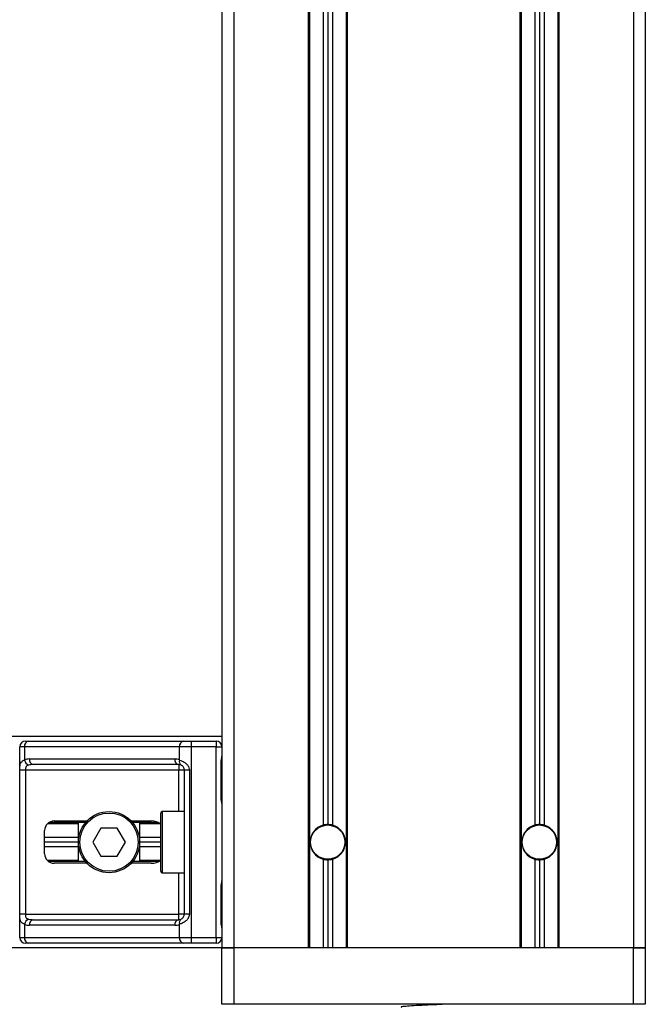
# Model space of a CAD drawing. Header units: millimetres. Extents: x 0 to 420, y 0 to 297.
# Tile 31 of 63: x 184 to 194, y 187 to 204. Entities that reach past the tile are written whole.
import ezdxf

# ---------------------------------------------------------------- set-up
doc = ezdxf.new("R2010")
doc.units = ezdxf.units.MM

msp = doc.modelspace()

# ---------------------------------------------------------------- linework, layer by layer
at = {"color": 7, "linetype": 'Continuous', "lineweight": 25}
for p, q in [((186.98686, 237.83062), (186.98686, 187.72399)), ((187.1889, 237.83062), (187.1889, 187.72399)), ((194.05836, 237.83062), (194.05836, 187.72399)), ((194.2604, 237.83062), (194.2604, 187.72399)), ((188.46985, 229.18318), (188.46985, 187.72399)), ((188.49006, 229.18318), (188.49006, 187.72399)), ((188.72443, 229.18318), (188.72443, 189.83447)), ((188.80524, 229.18318), (188.80524, 189.84544)), ((188.88606, 229.18318), (188.88606, 189.83447)), ((189.12043, 229.18318), (189.12043, 187.72399)), ((189.14063, 229.18318), (189.14063, 187.72399)), ((192.10662, 229.18318), (192.10662, 187.72399)), ((192.12683, 229.18318), (192.12683, 187.72399)), ((192.3612, 229.18318), (192.3612, 189.83447)), ((192.44201, 229.18318), (192.44201, 189.84544)), ((192.52283, 229.18318), (192.52283, 189.83447)), ((192.7572, 229.18318), (192.7572, 187.72399)), ((192.77741, 229.18318), (192.77741, 187.72399)), ((186.98686, 191.36076), (93.40061, 191.36076)), ((183.51172, 187.90179), (183.51172, 191.18296)), ((183.59457, 191.18296), (183.51172, 191.18296)), ((186.25747, 191.18296), (183.59457, 191.18296)), ((183.59457, 191.18296), (183.59457, 190.95432)), ((183.6087, 191.27995), (183.66314, 191.27995)), ((183.66314, 191.27995), (186.32605, 191.27995)), ((186.25747, 190.95432), (186.25747, 191.18296)), ((186.45748, 191.18296), (186.25747, 191.18296)), ((186.32605, 191.27995), (186.45748, 191.27995)), ((186.45748, 191.27995), (186.45748, 191.18296)), ((186.45748, 191.27995), (186.88988, 191.27995)), ((186.45748, 191.18296), (186.45748, 187.90179)), ((186.88988, 191.18296), (186.45748, 191.18296)), ((186.88988, 191.27995), (186.88988, 191.18296)), ((186.88988, 187.90179), (186.88988, 191.18296)), ((186.88988, 191.18296), (186.98686, 191.18296)), ((183.67728, 190.97284), (186.17476, 190.97284)), ((186.24334, 190.87586), (183.74585, 190.87586)), ((186.24334, 190.87586), (186.24334, 190.77888)), ((186.972, 190.31014), (186.972, 190.91627)), ((186.97819, 190.91627), (186.972, 190.91627)), ((186.97819, 190.31014), (186.97819, 190.91627)), ((183.51339, 188.30587), (183.51339, 190.77888)), ((183.6098, 190.77888), (183.51339, 190.77888)), ((186.24334, 190.77888), (183.6098, 190.77888)), ((183.6098, 190.77888), (183.6098, 188.30587)), ((186.34032, 190.77888), (186.24334, 190.77888)), ((186.24334, 190.06769), (186.24334, 190.77888)), ((186.42677, 190.77888), (186.34032, 190.77888)), ((186.34032, 188.30587), (186.34032, 190.77888)), ((186.42677, 190.77888), (186.42677, 188.30587)), ((186.97819, 190.31014), (186.972, 190.31014)), ((185.93623, 189.04131), (185.93623, 190.04344)), ((186.34032, 190.06769), (185.96048, 190.06769)), ((185.96048, 190.06769), (185.96048, 189.01707)), ((184.52193, 189.85756), (183.98638, 189.85756)), ((184.64294, 189.87777), (184.01046, 189.87777)), ((184.10181, 189.90605), (184.66818, 189.90605)), ((184.52193, 189.20699), (184.52193, 189.87777)), ((185.42631, 189.90605), (185.76886, 189.90605)), ((185.89804, 189.87777), (185.45155, 189.87777)), ((185.57256, 189.87777), (185.57256, 189.20699)), ((185.9321, 189.85756), (185.57256, 189.85756)), ((183.94017, 189.34033), (183.94017, 189.74442)), ((184.90727, 189.78483), (184.76729, 189.54238)), ((185.18723, 189.78483), (184.90727, 189.78483)), ((185.3272, 189.54238), (185.18723, 189.78483)), ((184.52193, 189.62319), (183.94017, 189.62319)), ((184.52193, 189.54238), (183.94017, 189.54238)), ((184.76729, 189.54238), (184.90727, 189.29993)), ((185.18723, 189.29993), (185.3272, 189.54238)), ((185.93623, 189.62319), (185.57256, 189.62319)), ((185.93623, 189.54238), (185.57256, 189.54238)), ((184.52193, 189.46156), (183.94017, 189.46156)), ((184.90727, 189.29993), (185.18723, 189.29993)), ((185.93623, 189.46156), (185.57256, 189.46156)), ((184.52193, 189.22719), (183.98638, 189.22719)), ((184.64294, 189.20699), (184.01046, 189.20699)), ((184.66818, 189.1787), (184.10181, 189.1787)), ((185.76886, 189.1787), (185.42631, 189.1787)), ((185.89804, 189.20699), (185.45155, 189.20699)), ((185.9321, 189.22719), (185.57256, 189.22719)), ((188.72443, 189.25029), (188.72443, 187.72399)), ((188.80524, 189.23931), (188.80524, 187.72399)), ((188.88606, 189.25029), (188.88606, 187.72399)), ((192.3612, 189.25029), (192.3612, 187.72399)), ((192.44201, 189.23931), (192.44201, 187.72399)), ((192.52283, 189.25029), (192.52283, 187.72399)), ((185.96048, 189.01707), (186.34032, 189.01707)), ((186.24334, 188.30587), (186.24334, 189.01707)), ((186.972, 188.16849), (186.972, 188.77461)), ((186.97819, 188.77461), (186.972, 188.77461)), ((186.97819, 188.16849), (186.97819, 188.77461)), ((183.6098, 188.30587), (183.51339, 188.30587)), ((183.6098, 188.30587), (186.24334, 188.30587)), ((186.34032, 188.30587), (186.24334, 188.30587)), ((186.24334, 188.20889), (186.24334, 188.30587)), ((186.42677, 188.30587), (186.34032, 188.30587)), ((183.59457, 188.13043), (183.59457, 187.90179)), ((186.17476, 188.11191), (183.67728, 188.11191)), ((183.74585, 188.20889), (186.24334, 188.20889)), ((186.25747, 187.90179), (186.25747, 188.13043)), ((186.97819, 188.16849), (186.972, 188.16849)), ((183.51172, 187.90179), (183.59457, 187.90179)), ((183.59457, 187.90179), (186.25747, 187.90179)), ((183.66314, 187.80481), (183.6087, 187.80481)), ((186.32605, 187.80481), (183.66314, 187.80481)), ((186.25747, 187.90179), (186.45748, 187.90179)), ((186.45748, 187.80481), (186.32605, 187.80481)), ((186.45748, 187.90179), (186.88988, 187.90179)), ((186.45748, 187.90179), (186.45748, 187.80481)), ((186.88988, 187.80481), (186.45748, 187.80481)), ((186.88988, 187.90179), (186.98686, 187.90179)), ((186.88988, 187.90179), (186.88988, 187.80481)), ((186.98686, 187.72399), (93.40061, 187.72399)), ((187.1889, 187.72399), (186.98686, 187.72399)), ((186.98686, 186.75419), (186.98686, 187.72399)), ((186.98686, 187.72399), (187.1889, 187.72399)), ((188.46985, 187.72399), (187.1889, 187.72399)), ((187.1889, 187.72399), (187.1889, 186.75419)), ((194.05836, 187.72399), (187.1889, 187.72399)), ((192.10662, 187.72399), (189.14063, 187.72399)), ((194.05836, 187.72399), (192.77741, 187.72399)), ((194.2604, 187.72399), (194.05836, 187.72399)), ((194.05836, 186.75419), (194.05836, 187.72399)), ((194.05836, 187.72399), (194.2604, 187.72399)), ((194.2604, 187.72399), (194.2604, 186.75419)), ((187.1889, 186.75419), (186.98686, 186.75419)), ((194.05836, 186.75419), (187.1889, 186.75419)), ((191.1745, 186.74914), (191.1745, 186.75419)), ((194.2604, 186.75419), (194.05836, 186.75419))]:
    msp.add_line(p, q, dxfattribs=at)
for centre, radius in [((185.04725, 189.54238), 0.52531), ((185.04725, 189.54238), 0.50107), ((188.80524, 189.54238), 0.29902), ((188.80524, 189.54238), 0.29498), ((192.44201, 189.54238), 0.29902), ((192.44201, 189.54238), 0.29498)]:
    msp.add_circle(centre, radius, dxfattribs=at)
for centre, radius, start, end in [((183.6087, 191.18296), 0.09698, 90, 180), ((183.68029, 191.19509), 0.08657, 101.421754, 188.049467), ((186.34319, 191.19509), 0.08657, 101.421754, 188.049467), ((186.88988, 191.18296), 0.09698, 0, 90), ((183.67728, 190.77888), 0.19396, 90, 115.240416), ((183.71695, 190.97933), 0.12491, 191.548508, 244.483993), ((183.763, 190.96072), 0.08657, 171.950533, 258.578246), ((186.26048, 190.96072), 0.08657, 171.950533, 258.578246), ((186.17476, 190.77888), 0.19396, 64.759584, 90), ((186.24334, 190.77888), 0.09698, 64.759584, 90), ((186.32692, 190.92779), 0.07434, 159.089812, 235.390127), ((185.96048, 190.04344), 0.02425, 90, 180), ((184.10181, 189.74442), 0.16163, 90, 180), ((188.80524, 189.54238), 0.30306, 105.46601, 254.53399), ((188.80524, 189.54238), 0.30306, 90, 105.46601), ((188.80524, 189.54238), 0.30306, 74.53399, 90), ((188.80524, 189.54238), 0.30306, 285.46601, 74.53399), ((192.44201, 189.54238), 0.30306, 105.46601, 254.53399), ((192.44201, 189.54238), 0.30306, 90, 105.46601), ((192.44201, 189.54238), 0.30306, 74.53399, 90), ((192.44201, 189.54238), 0.30306, 285.46601, 74.53399), ((184.10181, 189.34033), 0.16163, 180, 270), ((188.80524, 189.54238), 0.30306, 254.53399, 270), ((188.80524, 189.54238), 0.30306, 270, 285.46601), ((192.44201, 189.54238), 0.30306, 254.53399, 270), ((192.44201, 189.54238), 0.30306, 270, 285.46601), ((185.96048, 189.04131), 0.02425, 180, 270), ((183.71695, 188.10542), 0.12491, 115.516007, 168.451492), ((183.67728, 188.30587), 0.19396, 244.759584, 270), ((183.763, 188.12404), 0.08657, 101.421754, 188.049467), ((186.26048, 188.12404), 0.08657, 101.421754, 188.049467), ((186.17476, 188.30587), 0.19396, 270, 295.240416), ((186.24334, 188.30587), 0.09698, 270, 295.240416), ((186.32692, 188.15697), 0.07434, 124.609873, 200.910188), ((183.6087, 187.90179), 0.09698, 180, 270), ((183.68029, 187.88967), 0.08657, 171.950533, 258.578246), ((186.34319, 187.88967), 0.08657, 171.950533, 258.578246), ((186.88988, 187.90179), 0.09698, 270, 0)]:
    msp.add_arc(centre, radius, start, end, dxfattribs=at)
for centre, major_axis, ratio, start_param, end_param in [((183.74585, 190.77888), (0.19396, 0), 0.5, 1.57079633, 2.01132469), ((185.76886, 189.74442), (-0.22859, 0), 0.70710678, 3.89079397, 4.71238898), ((185.76886, 189.34033), (-0.22859, 0), 0.70710678, 1.57079633, 2.39239133), ((183.74585, 188.30587), (0.19396, 0), 0.5, 4.27186061, 4.71238898)]:
    msp.add_ellipse(centre, major_axis=major_axis, ratio=ratio, start_param=start_param, end_param=end_param, dxfattribs=at)
for points, knots in [([(186.972, 190.91627), (186.97235, 190.92531), (186.97322, 190.94797), (186.97892, 190.97408), (186.98486, 190.99923), (186.98604, 191.01025), (186.98686, 191.01787)], [0, 0, 0, 0, 0.22698943, 0.56901237, 0.70203402, 1, 1, 1, 1]), ([(186.97938, 190.91621), (186.97925, 190.92909), (186.97891, 190.96095), (186.98779, 190.99417), (186.98604, 191.01442), (186.98572, 191.01821)], [0, 0, 0, 0, 0.355305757, 0.879260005, 1, 1, 1, 1]), ([(183.51339, 190.77888), (183.51342, 190.78466), (183.51353, 190.80849), (183.51462, 190.83391), (183.51844, 190.8684), (183.52597, 190.90152), (183.54926, 190.93584), (183.57901, 190.94797), (183.59457, 190.95432)], [0, 0, 0, 0, 0.0620594, 0.25604, 0.28119649, 0.496867, 0.73687732, 1, 1, 1, 1]), ([(183.66314, 190.8666), (183.6531, 190.86364), (183.63614, 190.85863), (183.6236, 190.84629), (183.61586, 190.83318), (183.61101, 190.8158), (183.6099, 190.79447), (183.60982, 190.78176), (183.6098, 190.77888)], [0, 0, 0, 0, 0.273797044, 0.462302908, 0.499158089, 0.704982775, 0.93304377, 1, 1, 1, 1]), ([(186.25747, 190.95432), (186.27246, 190.94915), (186.3068, 190.93731), (186.36024, 190.90541), (186.39514, 190.86846), (186.41553, 190.83483), (186.42543, 190.80723), (186.42646, 190.78551), (186.42677, 190.77888)], [0, 0, 0, 0, 0.22040235, 0.50500191, 0.69312024, 0.76694286, 0.92883385, 1, 1, 1, 1]), ([(186.34032, 190.77888), (186.33932, 190.78954), (186.33754, 190.80854), (186.32755, 190.82785), (186.31728, 190.84227), (186.30853, 190.85111), (186.29597, 190.8608), (186.28946, 190.86415), (186.28469, 190.8666)], [0, 0, 0, 0, 0.24595141, 0.43826429, 0.49843058, 0.68293489, 0.7679658, 1, 1, 1, 1]), ([(186.98607, 190.21918), (186.98585, 190.2233), (186.98475, 190.24431), (186.97818, 190.27884), (186.97834, 190.30979), (186.9784, 190.32141)], [0, 0, 0, 0, 0.13224493, 0.67417628, 1, 1, 1, 1]), ([(186.98686, 190.20853), (186.98672, 190.21135), (186.98618, 190.22243), (186.98206, 190.23849), (186.97658, 190.26358), (186.97267, 190.2843), (186.97216, 190.3039), (186.972, 190.31014)], [0, 0, 0, 0, 0.11725755, 0.46117897, 0.50697617, 0.84316274, 1, 1, 1, 1]), ([(186.972, 188.77461), (186.97235, 188.78366), (186.97322, 188.80632), (186.97892, 188.83243), (186.98486, 188.85758), (186.98604, 188.8686), (186.98686, 188.87622)], [0, 0, 0, 0, 0.22698943, 0.56901237, 0.70203402, 1, 1, 1, 1]), ([(186.97938, 188.77456), (186.97925, 188.78743), (186.97891, 188.8193), (186.98779, 188.85251), (186.98604, 188.87276), (186.98572, 188.87656)], [0, 0, 0, 0, 0.35530576, 0.87926001, 1, 1, 1, 1]), ([(183.59457, 188.13043), (183.58137, 188.1356), (183.55112, 188.14744), (183.52738, 188.17934), (183.5184, 188.21629), (183.51469, 188.24992), (183.51354, 188.27753), (183.51343, 188.29924), (183.51339, 188.30587)], [0, 0, 0, 0, 0.22040235, 0.50500191, 0.69312024, 0.76694286, 0.92883385, 1, 1, 1, 1]), ([(183.6098, 188.30587), (183.60995, 188.29521), (183.61022, 188.27622), (183.61407, 188.2569), (183.62055, 188.24248), (183.62809, 188.23364), (183.64292, 188.22395), (183.6546, 188.2206), (183.66314, 188.21815)], [0, 0, 0, 0, 0.24595141, 0.43826429, 0.49843058, 0.68293489, 0.7679658, 1, 1, 1, 1]), ([(186.42677, 188.30587), (186.42653, 188.3001), (186.42554, 188.27626), (186.41592, 188.25084), (186.39514, 188.21635), (186.36463, 188.18323), (186.31018, 188.14892), (186.27557, 188.13678), (186.25747, 188.13043)], [0, 0, 0, 0, 0.062059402, 0.256039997, 0.281196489, 0.496867, 0.736877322, 1, 1, 1, 1]), ([(186.28469, 188.21815), (186.29042, 188.22112), (186.30009, 188.22612), (186.31354, 188.23847), (186.32419, 188.25157), (186.33447, 188.26895), (186.33989, 188.29028), (186.34024, 188.30299), (186.34032, 188.30587)], [0, 0, 0, 0, 0.27379704, 0.46230291, 0.49915809, 0.70498278, 0.93304377, 1, 1, 1, 1]), ([(186.98686, 188.06688), (186.98672, 188.0697), (186.98618, 188.08078), (186.98206, 188.09684), (186.97658, 188.12193), (186.97267, 188.14265), (186.97216, 188.16225), (186.972, 188.16849)], [0, 0, 0, 0, 0.11725755, 0.46117897, 0.50697617, 0.84316274, 1, 1, 1, 1]), ([(186.98607, 188.07753), (186.98585, 188.08165), (186.98475, 188.10265), (186.97818, 188.13719), (186.97834, 188.16814), (186.9784, 188.17976)], [0, 0, 0, 0, 0.13224493, 0.67417628, 1, 1, 1, 1]), ([(190.81533, 186.75419), (190.75468, 186.7513), (190.62452, 186.74511), (190.41847, 186.73502), (190.23342, 186.72627), (190.11065, 186.71585), (190.05586, 186.70857), (190.06813, 186.70494), (190.06979, 186.70445)], [0, 0, 0, 0, 0.17516408, 0.37595399, 0.56906937, 0.7698149, 0.96880067, 1, 1, 1, 1])]:
    msp.add_open_spline(points, degree=3, knots=knots, dxfattribs=at)

doc.saveas('drawing.dxf')
